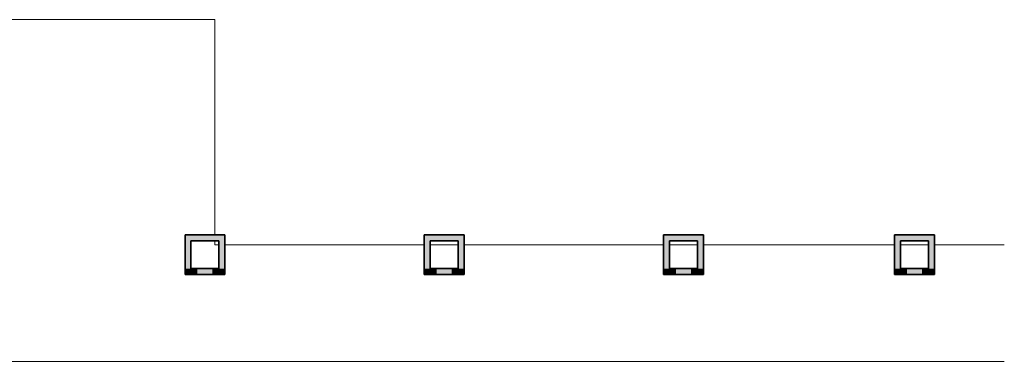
# Model space of a CAD drawing. Header units: metres. Extents: x -31 to 126, y -34 to 31.
# Tile 94 of 104: x 0 to 25, y 3 to 12. Entities that reach past the tile are written whole.
import ezdxf

# ---------------------------------------------------------------- set-up
doc = ezdxf.new("R2010")
doc.units = ezdxf.units.M
for name, color, linetype, lineweight in [('A-FLOR', 192, 'Continuous', 18), ('A-WALL', 113, 'Continuous', 18), ('A-WALL-PATT', 111, 'Continuous', 35)]:
    doc.layers.add(name, color=color, linetype=linetype, lineweight=lineweight)

msp = doc.modelspace()

# ---------------------------------------------------------------- hatches: boundary and pattern name
at = {"layer": 'A-WALL-PATT', "lineweight": 18}
for points in [[(5.173, 6.035), (5.273, 6.035), (5.273, 6.185), (4.423, 6.185), (4.423, 6.035), (4.573, 6.035)], [(5.273, 5.335), (5.423, 5.335), (5.423, 6.185), (5.273, 6.185), (5.273, 5.917)], [(10.92, 6.035), (11.273, 6.035), (11.273, 6.185), (10.423, 6.185), (10.423, 6.035), (10.573, 6.035)], [(11.423, 5.335), (11.423, 6.185), (11.273, 6.185), (11.273, 5.335)], [(17.273, 6.035), (17.273, 6.185), (16.423, 6.185), (16.423, 6.035), (16.573, 6.035)], [(17.273, 5.335), (17.423, 5.335), (17.423, 6.185), (17.273, 6.185), (17.273, 5.932)], [(22.363, 5.335), (22.363, 6.185), (22.213, 6.185), (22.213, 5.335)], [(22.363, 6.035), (23.213, 6.035), (23.213, 6.185), (22.363, 6.185)], [(4.573, 5.335), (4.573, 6.035), (4.423, 6.035), (4.423, 5.335)], [(10.423, 5.335), (10.573, 5.335), (10.573, 6.035), (10.423, 6.035), (10.423, 5.932)], [(16.573, 5.335), (16.573, 6.035), (16.423, 6.035), (16.423, 5.335)], [(23.063, 5.335), (23.213, 5.335), (23.213, 6.035), (23.063, 6.035), (23.063, 5.932)], [(4.723, 5.185), (4.723, 5.335), (4.423, 5.335), (4.423, 5.185), (4.573, 5.185)], [(4.723, 5.185), (5.123, 5.185), (5.123, 5.335), (4.723, 5.335)], [(5.273, 5.185), (5.423, 5.185), (5.423, 5.335), (5.123, 5.335), (5.123, 5.185)], [(10.423, 5.185), (10.723, 5.185), (10.723, 5.335), (10.423, 5.335)], [(11.123, 5.185), (11.123, 5.335), (10.723, 5.335), (10.723, 5.185), (10.92, 5.185)], [(11.123, 5.185), (11.423, 5.185), (11.423, 5.335), (11.123, 5.335)], [(16.723, 5.185), (16.723, 5.335), (16.423, 5.335), (16.423, 5.185), (16.573, 5.185)], [(16.723, 5.185), (17.123, 5.185), (17.123, 5.335), (16.723, 5.335)], [(17.273, 5.185), (17.423, 5.185), (17.423, 5.335), (17.123, 5.335), (17.123, 5.185)], [(22.213, 5.185), (22.513, 5.185), (22.513, 5.335), (22.213, 5.335)], [(22.913, 5.185), (22.913, 5.335), (22.513, 5.335), (22.513, 5.185)], [(23.063, 5.185), (23.213, 5.185), (23.213, 5.335), (22.913, 5.335), (22.913, 5.185)]]:
    msp.add_hatch(color=256, dxfattribs=at).paths.add_polyline_path(points, flags=0)

# ---------------------------------------------------------------- linework, layer by layer
at = {"layer": 'A-FLOR'}
for p, q in [((-0.677, 11.582), (5.173, 11.582)), ((5.173, 11.582), (5.173, 6.185)), ((5.173, 6.035), (5.173, 5.932)), ((5.173, 5.932), (5.273, 5.932)), ((5.423, 5.932), (10.423, 5.932)), ((10.573, 5.932), (11.273, 5.932)), ((11.423, 5.932), (16.423, 5.932)), ((16.573, 5.932), (17.273, 5.932)), ((17.423, 5.932), (22.213, 5.932)), ((22.363, 5.932), (23.063, 5.932)), ((23.213, 5.932), (24.968, 5.932)), ((24.968, 3.01), (-0.447, 3.01))]:
    msp.add_line(p, q, dxfattribs=at)
at = {"layer": 'A-WALL', "lineweight": 35}
for p, q in [((4.423, 6.185), (5.423, 6.185)), ((4.423, 5.185), (4.423, 6.185)), ((5.423, 6.185), (5.423, 5.185)), ((10.423, 6.185), (11.423, 6.185)), ((10.423, 5.185), (10.423, 6.185)), ((11.423, 6.185), (11.423, 5.185)), ((16.423, 6.185), (17.423, 6.185)), ((16.423, 5.185), (16.423, 6.185)), ((17.423, 6.185), (17.423, 5.185)), ((22.213, 5.185), (22.213, 6.185)), ((22.213, 6.185), (23.213, 6.185)), ((23.213, 6.185), (23.213, 5.185)), ((5.273, 6.035), (4.573, 6.035)), ((4.573, 6.035), (4.573, 5.335)), ((5.273, 5.335), (5.273, 6.035)), ((11.273, 6.035), (10.573, 6.035)), ((10.573, 6.035), (10.573, 5.335)), ((11.273, 5.335), (11.273, 6.035)), ((17.273, 6.035), (16.573, 6.035)), ((16.573, 6.035), (16.573, 5.335)), ((17.273, 5.335), (17.273, 6.035)), ((22.363, 6.035), (22.363, 5.335)), ((23.063, 6.035), (22.363, 6.035)), ((23.063, 5.335), (23.063, 6.035)), ((5.423, 5.185), (4.423, 5.185)), ((4.573, 5.335), (5.273, 5.335)), ((11.423, 5.185), (10.423, 5.185)), ((10.573, 5.335), (11.273, 5.335)), ((17.423, 5.185), (16.423, 5.185)), ((16.573, 5.335), (17.273, 5.335)), ((23.213, 5.185), (22.213, 5.185)), ((22.363, 5.335), (23.063, 5.335))]:
    msp.add_line(p, q, dxfattribs=at)
at = {"layer": 'A-WALL'}
for p, q in [((4.723, 5.335), (4.723, 5.185)), ((5.123, 5.185), (5.123, 5.335)), ((10.723, 5.335), (10.723, 5.185)), ((11.123, 5.185), (11.123, 5.335)), ((16.723, 5.335), (16.723, 5.185)), ((17.123, 5.185), (17.123, 5.335)), ((22.513, 5.335), (22.513, 5.185)), ((22.913, 5.185), (22.913, 5.335))]:
    msp.add_line(p, q, dxfattribs=at)

doc.saveas('drawing.dxf')
